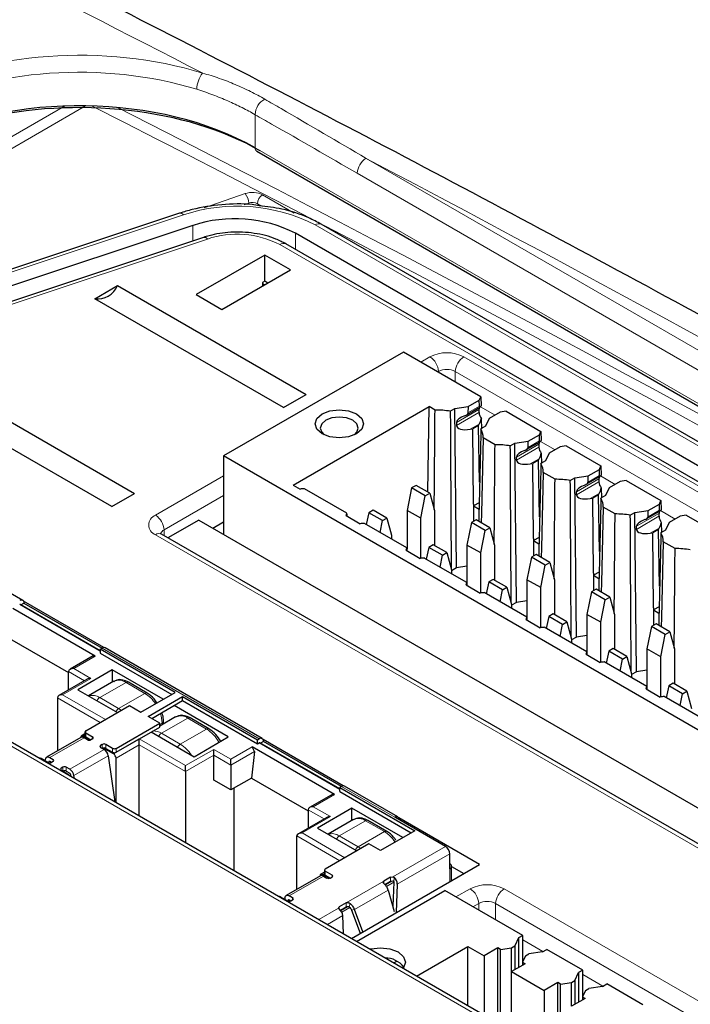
# Paper-space layout 'Blatt2' of a CAD drawing. Header units: millimetres. Extents: x 5 to 418, y 2 to 292.
# Tile 72 of 76: x 303 to 314, y 251 to 268. Entities that reach past the tile are written whole.
import ezdxf

# ---------------------------------------------------------------- set-up
doc = ezdxf.new("R2010")
doc.units = ezdxf.units.MM

psp = doc.layouts.new('Blatt2')

# ---------------------------------------------------------------- linework, layer by layer
at = {"color": 7, "linetype": 'Continuous', "lineweight": 18}
for p, q in [((298.566, 263.131), (303.794, 266.149)), ((304.139, 266.152), (298.735, 263.033)), ((306.937, 266.007), (306.937, 265.459)), ((306.937, 265.459), (335.45, 248.999)), ((308.766, 265.287), (333.909, 250.772)), ((333.765, 250.526), (308.622, 265.041)), ((306.094, 264.473), (306.77, 264.705)), ((307.058, 264.684), (307.58, 264.383)), ((306.831, 264.547), (306.758, 264.522)), ((307.041, 264.5), (306.974, 264.538)), ((305.754, 264.355), (300.044, 262.452)), ((305.911, 263.925), (305.911, 264.18)), ((334.121, 249.069), (307.927, 264.19)), ((307.601, 263.785), (307.601, 264.051)), ((306.149, 263.956), (300.172, 261.964)), ((319.745, 256.707), (307.345, 263.865)), ((319.181, 246.2), (290.854, 262.553)), ((309.67, 261.927), (309.819, 262.012)), ((310.38, 262.012), (319.657, 256.657)), ((309.96, 261.77), (309.951, 261.765)), ((309.96, 261.759), (309.96, 261.77)), ((310.236, 261.6), (310.238, 261.77)), ((328.199, 251.402), (310.238, 261.77)), ((310.629, 261.095), (310.257, 260.881)), ((310.629, 261.144), (310.259, 260.93)), ((310.638, 261.196), (310.448, 261.086)), ((310.653, 261.19), (310.896, 261.05)), ((310.634, 260.902), (310.486, 260.817)), ((311.619, 260.573), (311.249, 260.359)), ((311.628, 260.624), (311.438, 260.515)), ((311.643, 260.618), (311.885, 260.478)), ((311.247, 260.309), (311.619, 260.524)), ((311.624, 260.33), (311.476, 260.245)), ((305.293, 259.4), (306.415, 260.047)), ((312.237, 259.738), (312.609, 259.952)), ((312.609, 260.001), (312.239, 259.787)), ((312.618, 260.053), (312.428, 259.943)), ((312.633, 260.047), (312.875, 259.907)), ((312.614, 259.759), (312.466, 259.674)), ((306.415, 259.724), (305.435, 259.158)), ((313.599, 259.43), (313.229, 259.216)), ((313.608, 259.481), (313.418, 259.372)), ((313.623, 259.475), (313.865, 259.335)), ((313.227, 259.166), (313.599, 259.381)), ((305.436, 259.061), (305.435, 259.158)), ((313.604, 259.187), (313.456, 259.102)), ((323.254, 248.708), (305.293, 259.076)), ((303.052, 257.924), (304.381, 257.157)), ((307.003, 255.709), (304.41, 257.206)), ((303.943, 256.871), (304.297, 257.075)), ((303.858, 256.822), (304.123, 256.669)), ((304.226, 256.708), (303.943, 256.871)), ((303.759, 256.438), (304.226, 256.708)), ((304.806, 256.64), (304.373, 256.39)), ((304.806, 256.64), (305.117, 256.46)), ((303.674, 256.389), (304.381, 255.981)), ((304.466, 256.03), (303.759, 256.438)), ((304.684, 256.21), (304.373, 256.39)), ((304.684, 256.21), (305.117, 256.46)), ((304.728, 256.181), (304.684, 256.21)), ((305.391, 255.802), (305.824, 256.052)), ((305.824, 256.052), (306.135, 255.872)), ((305.363, 255.949), (305.4, 255.97)), ((305.4, 255.97), (305.4, 255.942)), ((305.702, 255.622), (306.135, 255.872)), ((304.113, 255.728), (303.547, 255.402)), ((304.099, 255.753), (304.129, 255.77)), ((304.141, 255.745), (304.141, 255.81)), ((304.254, 255.712), (304.254, 255.745)), ((305.023, 255.709), (304.599, 255.464)), ((305.787, 255.268), (305.023, 255.709)), ((305.702, 255.622), (305.391, 255.802)), ((303.878, 255.211), (304.444, 255.537)), ((304.387, 255.602), (304.387, 255.57)), ((304.415, 255.553), (304.415, 255.619)), ((304.472, 255.619), (304.472, 255.553)), ((304.585, 255.553), (304.585, 255.488)), ((304.642, 255.39), (305.023, 255.611)), ((304.642, 255.488), (304.642, 255.553)), ((305.023, 255.611), (305.787, 255.17)), ((306.254, 255.537), (305.787, 255.268)), ((306.537, 255.374), (306.254, 255.537)), ((306.89, 255.578), (306.537, 255.374)), ((307.003, 255.643), (308.333, 254.876)), ((303.604, 255.369), (303.604, 255.336)), ((303.948, 255.103), (304.513, 255.429)), ((305.787, 255.17), (306.254, 255.439)), ((306.254, 255.439), (306.537, 255.276)), ((306.537, 255.276), (306.927, 255.501)), ((303.545, 255.337), (303.533, 255.331)), ((303.737, 255.227), (303.737, 255.194)), ((303.765, 255.178), (303.765, 255.243)), ((303.821, 255.243), (303.821, 255.178)), ((309.242, 254.416), (308.361, 254.925)), ((307.894, 254.59), (308.248, 254.794)), ((307.809, 254.541), (308.075, 254.388)), ((308.177, 254.427), (307.894, 254.59)), ((307.71, 254.157), (308.177, 254.427)), ((308.757, 254.359), (308.324, 254.109)), ((308.757, 254.359), (309.068, 254.179)), ((307.626, 254.108), (308.333, 253.7)), ((308.418, 253.749), (307.71, 254.157)), ((308.635, 253.929), (308.324, 254.109)), ((308.635, 253.929), (309.068, 254.179)), ((308.679, 253.9), (308.635, 253.929)), ((309.21, 253.434), (310.076, 253.935)), ((309.281, 253.312), (310.147, 253.812)), ((310.147, 253.355), (310.147, 253.567)), ((308.064, 253.447), (307.498, 253.121)), ((308.05, 253.472), (308.081, 253.489)), ((308.092, 253.529), (308.092, 253.463)), ((308.205, 253.431), (308.205, 253.463)), ((309.169, 253.361), (309.171, 253.428)), ((309.224, 253.345), (309.228, 253.427)), ((308.437, 253.005), (309.057, 253.362)), ((309.057, 253.362), (309.057, 253.328)), ((309.207, 253.367), (309.084, 253.296)), ((309.224, 253.345), (309.102, 253.274)), ((307.555, 253.055), (307.555, 253.088)), ((308.575, 252.894), (309.132, 253.216)), ((310.25, 253.101), (310.484, 253.236)), ((311.045, 253.236), (327.025, 244.011)), ((307.496, 253.056), (307.484, 253.05)), ((307.986, 252.728), (308.313, 252.916)), ((308.323, 252.939), (308.324, 252.903)), ((308.478, 252.946), (308.352, 252.874)), ((308.5, 252.927), (308.367, 252.85)), ((308.437, 252.939), (308.437, 253.005)), ((308.487, 252.941), (308.503, 252.993)), ((310.625, 252.994), (310.53, 252.939)), ((310.627, 252.884), (310.625, 252.994)), ((310.899, 252.726), (310.903, 252.994)), ((326.884, 243.769), (310.903, 252.994)), ((308.128, 252.646), (308.383, 252.794)), ((308.575, 252.894), (308.528, 252.886)), ((311.351, 252.395), (311.685, 252.202)), ((312.34, 251.823), (312.675, 251.63))]:
    psp.add_line(p, q, dxfattribs=at)
at = {"color": 7, "linetype": 'Continuous', "lineweight": 25}
for p, q in [((306.962, 265.404), (335.475, 248.944)), ((305.691, 264.382), (299.98, 262.478)), ((305.911, 264.18), (299.935, 262.188)), ((334.221, 249.079), (308.027, 264.2)), ((306.086, 263.983), (300.109, 261.991)), ((333.881, 248.881), (307.601, 264.051)), ((319.845, 256.717), (307.445, 263.875)), ((307.094, 263.691), (305.962, 263.038)), ((307.518, 263.446), (307.094, 263.691)), ((307.094, 263.259), (307.094, 263.691)), ((306.387, 262.793), (307.518, 263.446)), ((304.29, 262.971), (304.665, 263.187)), ((304.665, 263.187), (307.776, 261.391)), ((307.094, 263.259), (307.06, 263.24)), ((307.06, 263.24), (307.06, 263.182)), ((307.06, 263.221), (307.094, 263.201)), ((307.144, 263.23), (307.094, 263.259)), ((305.962, 263.038), (306.387, 262.793)), ((307.402, 261.175), (304.29, 262.971)), ((319.282, 246.207), (290.948, 262.563)), ((309.385, 262.091), (306.415, 260.377)), ((310.661, 261.355), (309.385, 262.091)), ((301.836, 261.554), (304.947, 259.758)), ((307.402, 261.175), (307.776, 261.391)), ((304.573, 259.542), (301.462, 261.338)), ((310.451, 261.192), (310.635, 261.298)), ((310.635, 261.298), (310.661, 261.355)), ((310.638, 261.196), (310.635, 261.298)), ((310.661, 261.355), (310.664, 261.203)), ((307.564, 259.897), (309.806, 261.191)), ((309.785, 259.781), (309.806, 261.191)), ((309.904, 261.135), (309.806, 261.191)), ((310.156, 261.114), (310.231, 261.158)), ((310.231, 261.158), (310.451, 261.192)), ((310.26, 258.532), (310.231, 261.158)), ((310.419, 261.052), (310.646, 261.184)), ((310.451, 261.192), (310.448, 261.086)), ((310.629, 261.144), (310.629, 261.095)), ((310.98, 261.098), (310.796, 260.993)), ((311.078, 261.114), (310.98, 261.098)), ((311.078, 261.114), (311.651, 260.783)), ((310.259, 260.93), (310.257, 260.881)), ((310.623, 260.878), (310.528, 260.823)), ((310.623, 260.878), (310.634, 260.902)), ((310.64, 259.944), (310.623, 260.878)), ((310.667, 260.992), (310.67, 260.827)), ((310.796, 260.993), (310.737, 260.866)), ((310.486, 260.817), (310.528, 260.823)), ((310.541, 259.584), (310.528, 260.823)), ((310.737, 260.866), (310.662, 260.822)), ((311.441, 260.62), (311.625, 260.726)), ((311.625, 260.726), (311.651, 260.783)), ((311.628, 260.624), (311.625, 260.726)), ((311.651, 260.783), (311.654, 260.632)), ((310.894, 260.563), (310.698, 260.677)), ((311.146, 260.543), (311.221, 260.586)), ((311.221, 260.586), (311.441, 260.62)), ((311.25, 257.961), (311.221, 260.586)), ((311.409, 260.481), (311.636, 260.612)), ((311.438, 260.515), (311.441, 260.62)), ((311.619, 260.573), (311.619, 260.524)), ((311.657, 260.42), (311.66, 260.255)), ((311.786, 260.421), (311.727, 260.294)), ((311.97, 260.527), (311.786, 260.421)), ((312.068, 260.542), (311.97, 260.527)), ((312.068, 260.542), (312.641, 260.212)), ((324.234, 250.09), (306.415, 260.377)), ((306.415, 260.377), (306.415, 259.084)), ((311.247, 260.309), (311.249, 260.359)), ((311.476, 260.245), (311.518, 260.252)), ((311.613, 260.306), (311.518, 260.252)), ((311.531, 259.013), (311.518, 260.252)), ((311.613, 260.306), (311.624, 260.33)), ((311.63, 259.373), (311.613, 260.306)), ((311.727, 260.294), (311.652, 260.25)), ((311.884, 259.992), (311.688, 260.105)), ((312.431, 260.049), (312.615, 260.155)), ((312.615, 260.155), (312.641, 260.212)), ((312.618, 260.053), (312.615, 260.155)), ((312.641, 260.212), (312.644, 260.06)), ((312.136, 259.971), (312.211, 260.015)), ((312.211, 260.015), (312.431, 260.049)), ((312.24, 257.389), (312.211, 260.015)), ((312.399, 259.91), (312.626, 260.041)), ((312.428, 259.943), (312.431, 260.049)), ((312.609, 260.001), (312.609, 259.952)), ((312.96, 259.955), (312.776, 259.85)), ((313.058, 259.971), (312.96, 259.955)), ((313.058, 259.971), (313.631, 259.64)), ((304.573, 259.542), (304.947, 259.758)), ((307.564, 259.897), (307.681, 259.829)), ((308.448, 259.432), (307.748, 259.836)), ((309.517, 259.849), (309.442, 259.479)), ((309.592, 259.892), (309.517, 259.849)), ((309.744, 259.718), (309.517, 259.849)), ((309.818, 259.762), (309.592, 259.892)), ((309.744, 259.718), (309.818, 259.762)), ((309.818, 259.762), (309.894, 259.479)), ((312.237, 259.738), (312.239, 259.787)), ((312.602, 259.735), (312.614, 259.759)), ((312.647, 259.849), (312.65, 259.684)), ((312.776, 259.85), (312.717, 259.723)), ((309.668, 259.348), (309.744, 259.718)), ((310.541, 259.584), (310.54, 259.296)), ((310.632, 259.604), (310.541, 259.552)), ((310.541, 259.584), (310.541, 259.552)), ((312.466, 259.674), (312.508, 259.68)), ((312.602, 259.735), (312.508, 259.68)), ((312.521, 258.441), (312.508, 259.68)), ((312.62, 258.801), (312.602, 259.735)), ((312.717, 259.723), (312.642, 259.679)), ((313.421, 259.477), (313.605, 259.583)), ((313.605, 259.583), (313.631, 259.64)), ((313.608, 259.481), (313.605, 259.583)), ((313.631, 259.64), (313.634, 259.489)), ((308.81, 259.441), (308.77, 259.246)), ((308.885, 259.484), (308.81, 259.441)), ((309.036, 259.31), (308.81, 259.441)), ((309.111, 259.353), (308.885, 259.484)), ((309.668, 259.348), (309.442, 259.479)), ((309.442, 259.479), (309.442, 258.847)), ((309.894, 259.479), (309.894, 258.901)), ((310.541, 259.552), (310.63, 259.501)), ((312.874, 259.42), (312.678, 259.534)), ((313.126, 259.4), (313.201, 259.443)), ((313.201, 259.443), (313.421, 259.477)), ((313.23, 256.818), (313.201, 259.443)), ((313.389, 259.338), (313.616, 259.469)), ((313.418, 259.372), (313.421, 259.477)), ((313.599, 259.43), (313.599, 259.381)), ((306.008, 259.32), (305.498, 259.025)), ((306.008, 259.32), (324.044, 248.908)), ((306.238, 259.187), (306.415, 259.289)), ((308.436, 259.394), (308.671, 259.258)), ((308.456, 259.382), (308.456, 259.386)), ((309.438, 258.86), (308.738, 259.265)), ((308.997, 259.115), (309.036, 259.31)), ((309.036, 259.31), (309.111, 259.353)), ((309.111, 259.353), (309.187, 259.07)), ((309.668, 258.687), (309.668, 259.348)), ((310.507, 259.278), (310.431, 258.907)), ((310.582, 259.321), (310.507, 259.278)), ((310.734, 259.147), (310.507, 259.278)), ((310.808, 259.19), (310.582, 259.321)), ((313.637, 259.277), (313.64, 259.112)), ((313.766, 259.278), (313.707, 259.151)), ((313.95, 259.384), (313.766, 259.278)), ((314.048, 259.399), (313.95, 259.384)), ((314.048, 259.399), (314.621, 259.069)), ((310.658, 258.777), (310.734, 259.147)), ((310.734, 259.147), (310.808, 259.19)), ((310.808, 259.19), (310.884, 258.907)), ((313.227, 259.166), (313.229, 259.216)), ((313.456, 259.102), (313.498, 259.109)), ((313.592, 259.163), (313.498, 259.109)), ((313.511, 257.87), (313.498, 259.109)), ((313.592, 259.163), (313.604, 259.187)), ((313.61, 258.23), (313.592, 259.163)), ((313.707, 259.151), (313.632, 259.107)), ((323.354, 248.718), (305.393, 259.086)), ((309.187, 259.07), (309.187, 259.005)), ((311.531, 259.013), (311.53, 258.725)), ((311.622, 259.032), (311.531, 258.98)), ((311.531, 259.013), (311.531, 258.98)), ((311.531, 258.98), (311.619, 258.929)), ((313.864, 258.849), (313.667, 258.962)), ((309.426, 258.822), (309.661, 258.686)), ((309.446, 258.811), (309.446, 258.815)), ((309.8, 258.869), (309.76, 258.674)), ((309.875, 258.912), (309.8, 258.869)), ((310.026, 258.739), (309.8, 258.869)), ((310.101, 258.782), (309.875, 258.912)), ((310.026, 258.739), (310.101, 258.782)), ((310.101, 258.782), (310.177, 258.499)), ((310.658, 258.777), (310.431, 258.907)), ((310.431, 258.907), (310.431, 258.276)), ((310.658, 258.116), (310.658, 258.777)), ((310.884, 258.907), (310.884, 258.33)), ((310.428, 258.289), (309.727, 258.693)), ((309.987, 258.544), (310.026, 258.739)), ((311.497, 258.706), (311.421, 258.336)), ((311.572, 258.749), (311.497, 258.706)), ((311.723, 258.575), (311.497, 258.706)), ((311.798, 258.619), (311.572, 258.749)), ((311.723, 258.575), (311.798, 258.619)), ((311.798, 258.619), (311.874, 258.336)), ((303.102, 257.995), (302.221, 258.503)), ((310.26, 258.532), (310.177, 258.484)), ((310.177, 258.499), (310.177, 258.434)), ((310.431, 258.559), (310.26, 258.532)), ((311.648, 258.205), (311.723, 258.575)), ((312.521, 258.441), (312.52, 258.153)), ((312.612, 258.461), (312.521, 258.409)), ((312.521, 258.441), (312.521, 258.409)), ((310.79, 258.298), (310.75, 258.103)), ((310.865, 258.341), (310.79, 258.298)), ((311.016, 258.167), (310.79, 258.298)), ((311.091, 258.21), (310.865, 258.341)), ((311.648, 258.205), (311.421, 258.336)), ((311.421, 258.336), (311.421, 257.704)), ((311.874, 258.336), (311.874, 257.758)), ((312.521, 258.409), (312.609, 258.358)), ((310.416, 258.251), (310.651, 258.115)), ((310.436, 258.239), (310.436, 258.243)), ((311.418, 257.717), (310.717, 258.122)), ((310.976, 257.972), (311.016, 258.167)), ((311.016, 258.167), (311.091, 258.21)), ((311.091, 258.21), (311.167, 257.928)), ((311.648, 257.544), (311.648, 258.205)), ((312.487, 258.135), (312.411, 257.764)), ((312.562, 258.178), (312.487, 258.135)), ((312.713, 258.004), (312.487, 258.135)), ((312.788, 258.047), (312.562, 258.178)), ((304.439, 257.215), (303.117, 257.979)), ((311.25, 257.961), (311.167, 257.913)), ((311.421, 257.987), (311.25, 257.961)), ((312.638, 257.634), (312.713, 258.004)), ((312.713, 258.004), (312.788, 258.047)), ((312.788, 258.047), (312.864, 257.764)), ((304.297, 257.075), (302.939, 257.859)), ((304.381, 257.164), (303.062, 257.925)), ((303.072, 257.92), (303.123, 257.949)), ((303.123, 257.949), (304.41, 257.206)), ((311.167, 257.928), (311.167, 257.862)), ((313.511, 257.87), (313.509, 257.582)), ((313.602, 257.889), (313.511, 257.837)), ((313.511, 257.87), (313.511, 257.837)), ((313.511, 257.837), (313.599, 257.786)), ((311.406, 257.679), (311.641, 257.543)), ((311.426, 257.668), (311.426, 257.672)), ((311.78, 257.726), (311.74, 257.531)), ((311.855, 257.77), (311.78, 257.726)), ((312.006, 257.596), (311.78, 257.726)), ((312.081, 257.639), (311.855, 257.77)), ((312.006, 257.596), (312.081, 257.639)), ((312.081, 257.639), (312.157, 257.356)), ((312.638, 257.634), (312.411, 257.764)), ((312.411, 257.764), (312.411, 257.133)), ((312.638, 256.973), (312.638, 257.634)), ((312.864, 257.764), (312.864, 257.187)), ((312.408, 257.146), (311.707, 257.55)), ((311.966, 257.401), (312.006, 257.596)), ((313.477, 257.563), (313.401, 257.193)), ((313.552, 257.606), (313.477, 257.563)), ((313.703, 257.432), (313.477, 257.563)), ((313.778, 257.476), (313.552, 257.606)), ((313.703, 257.432), (313.778, 257.476)), ((313.778, 257.476), (313.854, 257.193)), ((302.925, 257.345), (303.858, 256.806)), ((312.24, 257.389), (312.157, 257.341)), ((312.157, 257.356), (312.157, 257.291)), ((312.411, 257.416), (312.24, 257.389)), ((313.628, 257.062), (313.703, 257.432)), ((304.381, 257.19), (304.41, 257.206)), ((305.617, 256.476), (304.381, 257.19)), ((304.381, 257.19), (304.381, 257.124)), ((307.053, 255.714), (304.46, 257.211)), ((312.77, 257.155), (312.73, 256.96)), ((312.845, 257.198), (312.77, 257.155)), ((312.996, 257.024), (312.77, 257.155)), ((313.071, 257.067), (312.845, 257.198)), ((313.628, 257.062), (313.401, 257.193)), ((313.401, 257.193), (313.401, 256.562)), ((313.854, 257.193), (313.854, 256.615)), ((304.265, 257.077), (303.883, 256.857)), ((304.265, 257.077), (304.297, 257.075)), ((304.381, 257.124), (305.561, 256.443)), ((312.396, 257.108), (312.631, 256.972)), ((312.416, 257.096), (312.416, 257.101)), ((313.398, 256.574), (312.697, 256.979)), ((312.956, 256.829), (312.996, 257.024)), ((312.996, 257.024), (313.071, 257.067)), ((313.071, 257.067), (313.147, 256.785)), ((313.628, 256.401), (313.628, 257.062)), ((303.858, 256.516), (303.858, 256.822)), ((304.579, 256.847), (304.014, 256.52)), ((305.419, 256.362), (304.579, 256.847)), ((304.579, 256.847), (304.579, 256.644)), ((313.23, 256.818), (313.147, 256.77)), ((313.401, 256.844), (313.23, 256.818)), ((304.166, 256.694), (303.699, 256.424)), ((304.606, 256.659), (304.189, 256.419)), ((313.147, 256.785), (313.147, 256.719)), ((304.014, 256.52), (304.664, 256.145)), ((305.157, 256.464), (304.846, 256.644)), ((313.386, 256.536), (313.621, 256.4)), ((313.406, 256.525), (313.406, 256.529)), ((313.76, 256.583), (313.72, 256.388)), ((313.835, 256.627), (313.76, 256.583)), ((313.986, 256.453), (313.76, 256.583)), ((314.061, 256.496), (313.835, 256.627)), ((313.986, 256.453), (314.061, 256.496)), ((314.061, 256.496), (314.137, 256.213)), ((303.674, 256.389), (303.674, 255.509)), ((305.052, 256.149), (305.617, 256.476)), ((305.173, 256.079), (305.739, 256.406)), ((305.23, 256.047), (305.739, 256.34)), ((305.739, 256.406), (306.975, 255.692)), ((305.739, 256.34), (305.739, 256.406)), ((305.739, 256.34), (306.975, 255.627)), ((314.388, 256.003), (313.687, 256.407)), ((313.946, 256.258), (313.986, 256.453)), ((304.141, 255.842), (304.862, 256.259)), ((304.862, 256.259), (305.052, 256.149)), ((306.494, 255.741), (305.598, 256.259)), ((305.363, 255.97), (305.173, 256.079)), ((305.624, 256.072), (305.363, 255.921)), ((305.423, 255.956), (305.423, 256.003)), ((306.175, 255.876), (305.864, 256.056)), ((304.642, 255.553), (305.363, 255.97)), ((304.642, 255.488), (305.363, 255.905)), ((305.363, 255.905), (305.363, 255.97)), ((304.063, 255.733), (303.497, 255.407)), ((304.129, 255.791), (304.069, 255.756)), ((304.099, 255.753), (304.208, 255.69)), ((304.169, 255.696), (304.113, 255.728)), ((304.129, 255.826), (304.129, 255.761)), ((304.141, 255.81), (304.254, 255.745)), ((304.141, 255.745), (304.226, 255.696)), ((304.254, 255.712), (304.226, 255.696)), ((305.023, 255.611), (305.023, 255.709)), ((305.221, 255.823), (305.929, 255.415)), ((305.929, 255.415), (306.494, 255.741)), ((306.975, 255.692), (307.003, 255.709)), ((306.975, 255.627), (306.975, 255.692)), ((308.39, 254.934), (307.068, 255.698)), ((304.415, 255.619), (304.387, 255.602)), ((304.387, 255.57), (304.444, 255.537)), ((304.599, 255.464), (304.433, 255.559)), ((304.585, 255.553), (304.472, 255.619)), ((304.472, 255.553), (304.585, 255.488)), ((305.023, 254.438), (305.023, 255.611)), ((306.254, 255.439), (306.254, 255.537)), ((308.248, 254.794), (306.89, 255.578)), ((306.927, 255.501), (306.89, 255.578)), ((306.975, 255.627), (307.003, 255.643)), ((308.333, 254.883), (307.013, 255.644)), ((307.074, 255.668), (307.023, 255.639)), ((308.361, 254.925), (307.074, 255.668)), ((303.519, 255.32), (303.406, 255.385)), ((303.473, 255.347), (303.477, 255.374)), ((303.547, 255.402), (303.604, 255.369)), ((304.513, 255.429), (304.62, 254.671)), ((304.642, 254.658), (304.642, 255.39)), ((306.254, 255.031), (306.254, 255.439)), ((306.537, 255.276), (306.537, 255.374)), ((306.927, 255.501), (306.876, 255.064)), ((303.531, 255.315), (303.533, 255.331)), ((303.575, 255.32), (303.547, 255.336)), ((303.604, 255.336), (303.575, 255.32)), ((303.765, 255.243), (303.737, 255.227)), ((303.737, 255.194), (303.85, 255.129)), ((303.878, 255.211), (303.821, 255.243)), ((305.787, 255.17), (305.787, 255.268)), ((306.537, 255.276), (306.537, 254.868)), ((303.821, 255.178), (303.878, 255.145)), ((303.861, 255.109), (303.861, 255.113)), ((303.892, 255.124), (303.897, 255.088)), ((303.954, 255.055), (303.948, 255.103)), ((305.787, 255.17), (305.787, 253.997)), ((306.537, 254.868), (306.254, 255.031)), ((306.876, 255.064), (306.537, 254.868)), ((306.876, 255.064), (307.809, 254.525)), ((306.593, 253.532), (306.593, 254.9)), ((308.361, 254.925), (308.333, 254.909)), ((308.333, 254.909), (309.569, 254.195)), ((308.333, 254.843), (308.333, 254.909)), ((309.292, 254.421), (308.411, 254.93)), ((308.216, 254.796), (307.834, 254.576)), ((308.216, 254.796), (308.248, 254.794)), ((308.333, 254.843), (309.512, 254.162)), ((307.809, 254.541), (307.809, 254.235)), ((308.531, 254.566), (307.965, 254.239)), ((309.371, 254.081), (308.531, 254.566)), ((308.531, 254.363), (308.531, 254.566)), ((308.117, 254.412), (307.651, 254.143)), ((308.557, 254.378), (308.14, 254.138)), ((310.076, 253.935), (309.242, 254.416)), ((310.637, 253.637), (309.307, 254.405)), ((307.965, 254.239), (308.616, 253.864)), ((309.108, 254.183), (308.797, 254.363)), ((307.626, 253.228), (307.626, 254.108)), ((309.569, 254.195), (309.003, 253.868)), ((308.814, 253.978), (308.092, 253.561)), ((309.003, 253.868), (308.814, 253.978)), ((310.147, 253.567), (310.147, 253.812)), ((308.524, 252.418), (310.637, 253.637)), ((310.176, 253.372), (310.176, 253.608)), ((310.176, 253.604), (310.378, 253.488)), ((308.014, 253.452), (307.448, 253.126)), ((308.081, 253.51), (308.02, 253.475)), ((308.159, 253.409), (308.05, 253.472)), ((308.064, 253.447), (308.121, 253.414)), ((308.081, 253.545), (308.081, 253.48)), ((308.205, 253.463), (308.092, 253.529)), ((308.092, 253.463), (308.177, 253.414)), ((308.177, 253.414), (308.205, 253.431)), ((309.171, 253.428), (309.057, 253.362)), ((309.171, 253.428), (309.21, 253.434)), ((309.075, 253.307), (309.169, 253.361)), ((309.169, 253.361), (309.207, 253.367)), ((309.224, 253.345), (309.208, 252.948)), ((309.281, 253.312), (309.261, 252.843)), ((307.357, 253.104), (307.47, 253.039)), ((307.429, 253.093), (307.424, 253.066)), ((307.555, 253.088), (307.498, 253.121)), ((308.608, 252.369), (310.064, 253.209)), ((309.132, 253.216), (309.232, 252.862)), ((311.351, 252.466), (310.064, 253.209)), ((307.482, 253.034), (307.484, 253.05)), ((307.498, 253.055), (307.527, 253.039)), ((307.527, 253.039), (307.555, 253.055)), ((308.313, 252.916), (308.323, 252.939)), ((308.437, 253.005), (308.323, 252.939)), ((308.343, 252.885), (308.437, 252.939)), ((308.396, 252.491), (308.383, 252.794)), ((308.528, 252.886), (308.671, 252.502)), ((308.712, 252.526), (308.575, 252.894)), ((311.351, 252.466), (311.28, 252.425)), ((311.351, 252.031), (311.351, 252.466)), ((309.598, 251.797), (310.446, 252.286)), ((310.446, 252.286), (310.714, 252.131)), ((310.446, 251.308), (310.446, 252.286)), ((311.168, 252.262), (311.223, 252.294)), ((311.28, 252.425), (311.223, 252.294)), ((311.223, 252.294), (311.223, 251.903)), ((311.28, 252.425), (311.28, 251.935)), ((310.941, 252.262), (310.714, 252.131)), ((310.714, 252.131), (310.714, 251.153)), ((310.985, 252.236), (310.941, 252.262)), ((310.941, 251.022), (310.941, 252.262)), ((310.985, 252.236), (311.168, 252.262)), ((310.985, 250.997), (310.985, 252.236)), ((311.168, 251.87), (311.168, 252.262)), ((311.394, 252.132), (311.348, 252.026)), ((311.394, 252.132), (311.45, 252.164)), ((311.676, 252.196), (311.45, 252.164)), ((311.676, 252.196), (311.747, 252.237)), ((312.34, 251.894), (311.747, 252.237)), ((309.224, 252.013), (309.273, 252.042)), ((311.393, 252.001), (311.167, 251.87)), ((311.348, 252.026), (311.393, 252.001)), ((311.348, 252.026), (311.348, 251.975)), ((311.167, 251.87), (311.704, 251.56)), ((311.167, 250.892), (311.167, 251.87)), ((312.213, 251.723), (312.27, 251.854)), ((312.34, 251.894), (312.27, 251.854)), ((312.27, 251.854), (312.27, 251.364)), ((312.34, 251.46), (312.34, 251.894)), ((311.931, 251.69), (311.704, 251.56)), ((311.975, 251.664), (311.931, 251.69)), ((311.931, 250.451), (311.931, 251.69)), ((311.975, 251.664), (312.158, 251.691)), ((311.975, 250.425), (311.975, 251.664)), ((312.158, 251.691), (312.213, 251.723)), ((312.158, 251.299), (312.158, 251.691)), ((312.213, 251.723), (312.213, 251.331)), ((312.666, 251.625), (312.44, 251.592)), ((312.666, 251.625), (312.737, 251.666)), ((313.33, 251.323), (312.737, 251.666)), ((311.704, 251.56), (311.704, 250.581)), ((312.384, 251.56), (312.338, 251.455)), ((312.338, 251.455), (312.383, 251.429)), ((312.338, 251.455), (312.338, 251.403)), ((312.384, 251.56), (312.44, 251.592)), ((312.383, 251.429), (312.157, 251.298))]:
    psp.add_line(p, q, dxfattribs=at)
at = {"color": 7, "linetype": 'Continuous', "lineweight": 25, "flags": 128}
for points in [[(308.041, 260.744), (307.955, 260.819), (307.924, 260.908), (307.955, 260.996), (308.041, 261.071), (308.171, 261.121), (308.324, 261.138), (308.477, 261.121), (308.607, 261.071), (308.694, 260.996), (308.724, 260.908), (308.694, 260.819), (308.607, 260.744), (308.477, 260.694), (308.324, 260.677), (308.171, 260.694), (308.041, 260.744)], [(308.546, 260.965), (308.444, 261.004), (308.324, 261.018), (308.204, 261.004), (308.103, 260.965), (308.035, 260.906), (308.011, 260.837), (308.035, 260.768), (308.076, 260.727)], [(308.573, 260.727), (308.614, 260.768), (308.638, 260.837), (308.614, 260.906), (308.546, 260.965)], [(310.698, 260.677), (310.671, 259.426), (310.667, 259.271)], [(311.688, 260.105), (311.661, 258.855), (311.657, 258.7)], [(312.678, 259.534), (312.651, 258.283), (312.647, 258.128)], [(313.667, 258.962), (313.641, 257.712), (313.637, 257.557)], [(303.477, 255.374), (303.481, 255.386), (303.486, 255.396), (303.493, 255.404), (303.502, 255.409), (303.512, 255.411), (303.523, 255.411), (303.535, 255.407), (303.547, 255.402)], [(303.547, 255.336), (303.545, 255.337), (303.542, 255.338), (303.54, 255.338), (303.538, 255.338), (303.536, 255.337), (303.535, 255.335), (303.534, 255.333), (303.533, 255.331)], [(307.429, 253.093), (307.432, 253.105), (307.437, 253.115), (307.444, 253.123), (307.453, 253.128), (307.463, 253.13), (307.474, 253.13), (307.486, 253.126), (307.498, 253.121)], [(307.484, 253.05), (307.485, 253.052), (307.486, 253.054), (307.488, 253.056), (307.489, 253.057), (307.491, 253.057), (307.494, 253.057), (307.496, 253.056), (307.498, 253.055)], [(308.829, 252.241), (308.845, 252.245), (309.003, 252.264), (309.161, 252.245), (309.295, 252.194), (309.385, 252.116), (309.416, 252.025), (309.385, 251.934), (309.378, 251.924)]]:
    psp.add_lwpolyline(points, dxfattribs=at)
at = {"color": 7, "linetype": 'Continuous', "lineweight": 18}
for centre, radius, start, end in [((306.416, 266.418), 0.442, 141.5541, 178.9622), ((307.234, 265.999), 0.298, 117.5598, 178.2962), ((306.996, 265.453), 0.0593, 173.763, 234.9248), ((308.928, 265.027), 0.307, 121.9772, 177.4454), ((306.572, 264.538), 0.259, 2.0357, 40.0269), ((307.159, 264.53), 0.185, 123.2297, 177.3477), ((306.643, 261.677), 2.821, 62.9385, 108.3691), ((305.702, 264.318), 0.0644, 35.1828, 99.4527), ((307.986, 264.108), 0.101, 65.6929, 125.6176), ((306.096, 263.919), 0.0646, 35.2975, 99.3381), ((306.638, 262.482), 1.553, 62.9385, 108.3691), ((307.403, 263.786), 0.0988, 65.0771, 126.2333), ((310.099, 261.471), 0.609, 62.6097, 117.3903), ((309.653, 261.753), 0.308, 3.2297, 57.3477), ((310.546, 261.753), 0.308, 122.6523, 176.7703), ((310.099, 261.502), 0.302, 62.6097, 117.3903), ((305.355, 259.238), 0.173, 110.7834, 249.2166), ((305.127, 259.14), 0.308, 3.2297, 57.3477), ((305.351, 259), 0.0961, 64.1284, 127.1821), ((305.48, 259.062), 0.106, 115.4642, 162.6157), ((304.689, 256.476), 0.201, 54.3824, 114.3071), ((304.829, 256.607), 0.0402, 65.6929, 125.6176), ((304.253, 256.218), 0.209, 55.0126, 107.3716), ((304.438, 256.288), 0.121, 122.4948, 155.2086), ((305.14, 256.429), 0.0384, 64.0327, 127.2545), ((304.82, 255.982), 0.563, 33.0202, 58.2122), ((304.748, 256.109), 0.119, 122.2646, 155.4388), ((304.885, 255.96), 0.515, 1.0981, 19.0582), ((305.383, 256.007), 0.0402, 294.3757, 354.2935), ((305.707, 255.888), 0.201, 54.3824, 114.3071), ((305.847, 256.019), 0.0402, 65.6929, 125.6176), ((305.261, 255.598), 0.242, 57.3541, 92.2963), ((306.158, 255.839), 0.0402, 65.7014, 125.6168), ((305.816, 255.37), 0.595, 28.3479, 57.624), ((305.455, 255.701), 0.119, 122.2646, 155.4388), ((305.766, 255.522), 0.119, 122.2646, 155.4388), ((305.403, 255.141), 0.567, 31.859, 58.1625), ((308.64, 254.195), 0.201, 54.3824, 114.3071), ((308.78, 254.326), 0.0402, 65.6929, 125.6176), ((308.204, 253.937), 0.209, 55.0126, 107.3716), ((308.389, 254.007), 0.121, 122.4948, 155.2086), ((309.091, 254.148), 0.0384, 64.0327, 127.2545), ((308.772, 253.701), 0.563, 33.0202, 58.2122), ((308.699, 253.828), 0.119, 122.2646, 155.4388), ((310.764, 252.695), 0.609, 62.6097, 117.3903), ((310.318, 252.977), 0.308, 3.2297, 57.3477), ((311.211, 252.977), 0.308, 122.6523, 176.7703), ((310.764, 252.726), 0.302, 62.6097, 117.3903)]:
    psp.add_arc(centre, radius, start, end, dxfattribs=at)
at = {"color": 7, "linetype": 'Continuous', "lineweight": 25}
for centre, radius, start, end in [((306.603, 262.097), 2.194, 62.9385, 108.3691), ((304.336, 263.324), 0.356, 262.6225, 337.3722), ((309.923, 259.825), 1.31, 79.7801, 90.8315), ((310.71, 261.146), 0.0809, 157.2873, 181.4651), ((310.812, 261.103), 0.182, 182.5078, 217.7954), ((310.42, 260.685), 0.278, 358.227, 29.4562), ((310.913, 259.253), 1.31, 79.7801, 90.8315), ((311.7, 260.575), 0.0809, 157.2873, 181.4651), ((311.801, 260.532), 0.182, 182.5078, 217.7954), ((311.41, 260.114), 0.278, 358.227, 29.4562), ((311.903, 258.682), 1.31, 79.7801, 90.8315), ((312.69, 260.003), 0.0809, 157.2873, 181.4651), ((312.791, 259.96), 0.182, 182.5078, 217.7954), ((307.827, 258.795), 1.045, 94.3461, 97.9939), ((312.4, 259.542), 0.278, 358.227, 29.4562), ((308.224, 259.483), 0.23, 337.0218, 347.0334), ((312.893, 258.11), 1.31, 79.7801, 90.8315), ((313.68, 259.432), 0.0809, 157.2873, 181.4651), ((308.817, 258.223), 1.045, 94.3461, 97.9939), ((313.781, 259.389), 0.182, 182.5078, 217.7954), ((313.39, 258.971), 0.278, 358.227, 29.4562), ((309.214, 258.912), 0.23, 337.0218, 347.0334), ((313.883, 257.539), 1.31, 79.7801, 90.8315), ((309.807, 257.652), 1.045, 94.3461, 97.9939), ((310.204, 258.34), 0.23, 337.0218, 347.0334), ((310.797, 257.08), 1.045, 94.3461, 97.9939), ((303.08, 257.956), 0.0437, 350.786, 129.2033), ((303.058, 257.916), 0.0101, 65.686, 125.6182), ((311.194, 257.769), 0.23, 337.0218, 347.0334), ((311.787, 256.509), 1.045, 94.3461, 97.9939), ((304.439, 257.165), 0.0503, 65.6929, 125.6176), ((312.184, 257.197), 0.23, 337.0218, 347.0334), ((312.776, 255.937), 1.045, 94.3461, 97.9939), ((313.174, 256.626), 0.23, 337.0218, 347.0334), ((313.766, 255.366), 1.045, 94.3461, 97.9939), ((304.147, 255.826), 0.0175, 110.7834, 249.2166), ((304.082, 255.733), 0.0261, 50.5304, 187.071), ((304.084, 255.689), 0.049, 53.4704, 115.2191), ((304.149, 255.763), 0.0201, 185.6948, 245.6253), ((304.198, 255.75), 0.0615, 242.6097, 297.3903), ((304.248, 255.728), 0.0175, 290.7834, 69.2166), ((307.031, 255.675), 0.0437, 350.786, 129.2033), ((304.393, 255.586), 0.0175, 110.7834, 249.2166), ((304.444, 255.564), 0.0615, 62.6097, 117.3903), ((304.444, 255.499), 0.0615, 62.6097, 117.3903), ((304.359, 255.406), 0.156, 8.6904, 57.0932), ((304.613, 255.608), 0.0615, 242.6097, 297.3903), ((307.009, 255.635), 0.0101, 65.686, 125.6182), ((303.378, 255.332), 0.0598, 62.2904, 96.2346), ((303.597, 255.353), 0.0175, 290.7834, 69.2166), ((304.613, 255.543), 0.0615, 242.6097, 297.3903), ((304.55, 255.386), 0.0922, 2.6055, 57.3945), ((303.547, 255.375), 0.0615, 242.6097, 297.3903), ((303.743, 255.211), 0.0175, 110.7834, 249.2166), ((303.793, 255.189), 0.0615, 62.6097, 117.3903), ((303.793, 255.079), 0.156, 8.6904, 57.0932), ((303.793, 255.123), 0.0615, 62.6097, 117.3903), ((303.843, 255.112), 0.0182, 350.8554, 68.4254), ((303.861, 255.119), 0.0313, 8.6904, 57.0932), ((308.39, 254.884), 0.0503, 65.6929, 125.6176), ((309.27, 254.382), 0.0437, 350.786, 129.2033), ((309.994, 253.805), 0.154, 2.6055, 57.3945), ((310.132, 253.608), 0.0437, 290.7834, 69.2166), ((308.033, 253.452), 0.0261, 50.5304, 187.071), ((308.035, 253.408), 0.049, 53.4704, 115.2191), ((308.099, 253.545), 0.0175, 110.7834, 249.2166), ((308.101, 253.482), 0.0201, 185.6948, 245.6253), ((308.149, 253.469), 0.0615, 242.6097, 297.3903), ((308.199, 253.447), 0.0175, 290.7834, 69.2166), ((307.329, 253.051), 0.0598, 62.2904, 96.2346), ((307.549, 253.072), 0.0175, 290.7834, 69.2166), ((307.498, 253.094), 0.0615, 242.6097, 297.3903), ((309.074, 251.69), 0.407, 38.6094, 89.0967)]:
    psp.add_arc(centre, radius, start, end, dxfattribs=at)
at = {"color": 7, "linetype": 'Continuous', "lineweight": 18}
for centre, major_axis, ratio, start_param, end_param in [((53.781, 108.965), (378.787, -5.628), 0.567125, 0.850358, 0.877225), ((304.111, 264.605), (4.2, -0.062), 0.567125, 1.093935, 2.347167), ((304.108, 264.44), (4, -0.062), 0.566612, 1.09434, 2.347573), ((53.767, 96.654), (378.865, 5.829), 0.587275, 0.71895, 0.839474), ((53.766, 96.751), (378.985, 5.829), 0.587272, 0.719533, 0.83827), ((53.781, 108.965), (378.787, -5.628), 0.567125, 0.746872, 0.840776), ((306.888, 264.583), (0.24, 0.004), 0.587275, 0.776363, 2.076212), ((306.89, 264.486), (0.12, 0.004), 0.597067, 0.766692, 2.066542)]:
    psp.add_ellipse(centre, major_axis=major_axis, ratio=ratio, start_param=start_param, end_param=end_param, dxfattribs=at)
at = {"color": 7, "linetype": 'Continuous', "lineweight": 25}
for centre, major_axis, ratio, start_param, end_param in [((304.108, 263.885), (4, -0.061), 0.566817, 0.794068, 2.347411), ((304.107, 263.786), (4.12, -0.061), 0.567125, 0.793824, 2.004213), ((310.629, 261.046), (0.051, 0.164), 0.214878, 0.377162, 0.563548), ((310.491, 260.966), (0.231, 0.045), 0.415057, 1.927727, 3.048159), ((310.352, 261.071), (0.0963, 0.0188), 0.415057, 5.06932, 6.189751), ((310.664, 261.252), (0.0213, 0.0685), 0.214878, 2.584709, 3.70514), ((310.489, 260.916), (0.231, 0.045), 0.415057, 3.048159, 4.618955), ((310.631, 260.998), (0.051, 0.164), 0.214878, 4.155505, 4.739654), ((311.654, 260.68), (0.0213, 0.0685), 0.214878, 2.584709, 3.70514), ((311.619, 260.475), (0.051, 0.164), 0.214878, 0.377162, 0.563548), ((311.481, 260.395), (0.231, 0.045), 0.415057, 1.927727, 3.048159), ((311.342, 260.5), (0.0963, 0.0188), 0.415057, 5.06932, 6.189751), ((311.621, 260.427), (0.051, 0.164), 0.214878, 4.155505, 4.739654), ((311.479, 260.345), (0.231, 0.045), 0.415057, 3.048159, 4.618955), ((312.331, 259.928), (0.0963, 0.0188), 0.415057, 5.06932, 6.189751), ((312.644, 260.109), (0.0213, 0.0685), 0.214878, 2.584709, 3.70514), ((312.609, 259.903), (0.051, 0.164), 0.214878, 0.377162, 0.563548), ((312.469, 259.773), (0.231, 0.045), 0.415057, 3.048159, 4.618955), ((312.471, 259.823), (0.231, 0.045), 0.415057, 1.927727, 3.048159), ((312.611, 259.855), (0.051, 0.164), 0.214878, 4.155505, 4.739654), ((307.842, 259.998), (-0.599, 0.655), 0.201907, 3.368146, 3.514595), ((313.634, 259.537), (0.0213, 0.0685), 0.214878, 2.584709, 3.70514), ((313.599, 259.332), (0.051, 0.164), 0.214878, 0.377162, 0.563548), ((313.461, 259.252), (0.231, 0.045), 0.415057, 1.927727, 3.048159), ((313.321, 259.357), (0.0963, 0.0188), 0.415057, 5.06932, 6.189751), ((313.601, 259.284), (0.051, 0.164), 0.214878, 4.155505, 4.739654), ((313.459, 259.202), (0.231, 0.045), 0.415057, 3.048159, 4.618955), ((308.832, 259.426), (-0.599, 0.655), 0.201907, 3.368146, 3.514595), ((309.822, 258.855), (-0.599, 0.655), 0.201907, 3.368146, 3.514595), ((310.812, 258.283), (-0.599, 0.655), 0.201907, 3.368146, 3.514595), ((311.802, 257.712), (-0.599, 0.655), 0.201907, 3.368146, 3.514595), ((303.943, 256.822), (0.0849, 0), 0.577382, 1.570796, 3.141593), ((304.226, 256.659), (0.0849, 0), 0.577382, 1.570796, 2.356194), ((312.792, 257.14), (-0.599, 0.655), 0.201907, 3.368146, 3.514595), ((303.759, 256.389), (0.0849, 0), 0.577382, 1.570796, 3.141593), ((307.894, 254.541), (0.0849, 0), 0.577382, 1.570796, 3.141593), ((308.177, 254.378), (0.0849, 0), 0.577382, 1.570796, 2.356194), ((307.71, 254.108), (0.0849, 0), 0.577382, 1.570796, 3.141593), ((309.21, 253.353), (-0.046, 0.0889), 0.605449, 3.95468, 5.324118), ((308.312, 252.834), (-0.0536, 0.0845), 0.547864, 3.904465, 5.273903)]:
    psp.add_ellipse(centre, major_axis=major_axis, ratio=ratio, start_param=start_param, end_param=end_param, dxfattribs=at)
for points, knots in [([(343.675, 244.798), (342.886, 245.332), (340.597, 246.881), (336.736, 249.409), (332.063, 252.367), (327.295, 255.276), (322.437, 258.135), (317.489, 260.945), (312.455, 263.703), (307.333, 266.409), (302.808, 268.72), (299.975, 270.117), (298.902, 270.646)], [0, 0, 0, 0, 0.057626, 0.167086, 0.276547, 0.386006, 0.495465, 0.604924, 0.714381, 0.823836, 0.933291, 1, 1, 1, 1]), ([(307.002, 264.506), (306.964, 264.512), (306.765, 264.545), (306.382, 264.528), (305.979, 264.47), (305.76, 264.403), (305.691, 264.382)], [0, 0, 0, 0, 0.086776, 0.457502, 0.828889, 1, 1, 1, 1]), ([(308.027, 264.2), (307.959, 264.236), (307.764, 264.339), (307.42, 264.455), (307.129, 264.49), (307.002, 264.506)], [0, 0, 0, 0, 0.2312901, 0.6668591, 1, 1, 1, 1]), ([(307.445, 263.875), (307.391, 263.903), (307.235, 263.984), (306.925, 264.062), (306.539, 264.079), (306.256, 264.036), (306.116, 263.992), (306.086, 263.983)], [0, 0, 0, 0, 0.143352, 0.410296, 0.676796, 0.930531, 1, 1, 1, 1]), ([(309.89, 259.492), (309.891, 259.553), (309.896, 260.101), (309.9, 260.648), (309.904, 261.135)], [0, 0, 0, 0, 0.111708, 1, 1, 1, 1]), ([(310.156, 261.114), (310.158, 260.693), (310.163, 259.83), (310.168, 258.966), (310.17, 258.523)], [0, 0, 0, 0, 0.487171, 1, 1, 1, 1]), ([(310.662, 260.822), (310.652, 260.408), (310.639, 259.9), (310.627, 259.391), (310.624, 259.296)], [0, 0, 0, 0, 0.812925, 1, 1, 1, 1]), ([(310.88, 258.921), (310.881, 258.982), (310.885, 259.529), (310.89, 260.077), (310.894, 260.563)], [0, 0, 0, 0, 0.111708, 1, 1, 1, 1]), ([(311.16, 257.952), (311.158, 258.328), (311.154, 259.192), (311.149, 260.055), (311.146, 260.543)], [0, 0, 0, 0, 0.435823, 1, 1, 1, 1]), ([(311.652, 260.25), (311.642, 259.837), (311.629, 259.328), (311.617, 258.82), (311.614, 258.725)], [0, 0, 0, 0, 0.812925, 1, 1, 1, 1]), ([(311.87, 258.349), (311.871, 258.41), (311.875, 258.958), (311.88, 259.505), (311.884, 259.992)], [0, 0, 0, 0, 0.111708, 1, 1, 1, 1]), ([(312.15, 257.38), (312.148, 257.757), (312.144, 258.62), (312.139, 259.484), (312.136, 259.971)], [0, 0, 0, 0, 0.435823, 1, 1, 1, 1]), ([(312.642, 259.679), (312.632, 259.266), (312.619, 258.757), (312.607, 258.248), (312.604, 258.153)], [0, 0, 0, 0, 0.812925, 1, 1, 1, 1]), ([(312.86, 257.778), (312.861, 257.839), (312.865, 258.386), (312.87, 258.934), (312.874, 259.42)], [0, 0, 0, 0, 0.111708, 1, 1, 1, 1]), ([(313.14, 256.809), (313.138, 257.185), (313.133, 258.049), (313.128, 258.912), (313.126, 259.4)], [0, 0, 0, 0, 0.435823, 1, 1, 1, 1]), ([(305.393, 259.086), (305.385, 259.092), (305.37, 259.102), (305.371, 259.102), (305.372, 259.101)], [0, 0, 0, 0, 0.593928, 1, 1, 1, 1]), ([(313.632, 259.107), (313.622, 258.694), (313.609, 258.185), (313.597, 257.677), (313.594, 257.582)], [0, 0, 0, 0, 0.812925, 1, 1, 1, 1]), ([(313.85, 257.206), (313.851, 257.267), (313.855, 257.815), (313.86, 258.362), (313.864, 258.849)], [0, 0, 0, 0, 0.1117084, 1, 1, 1, 1]), ([(304.846, 256.644), (304.815, 256.658), (304.753, 256.687), (304.665, 256.69), (304.62, 256.663), (304.604, 256.653)], [0, 0, 0, 0, 0.3773109, 0.7645155, 1, 1, 1, 1]), ([(305.317, 256.303), (305.302, 256.326), (305.258, 256.395), (305.197, 256.437), (305.157, 256.464)], [0, 0, 0, 0, 0.343171, 1, 1, 1, 1]), ([(305.423, 256.003), (305.422, 256.038), (305.421, 256.084), (305.401, 256.131), (305.397, 256.143)], [0, 0, 0, 0, 0.75435, 1, 1, 1, 1]), ([(305.864, 256.056), (305.833, 256.07), (305.771, 256.099), (305.683, 256.102), (305.639, 256.075), (305.622, 256.065)], [0, 0, 0, 0, 0.377311, 0.764516, 1, 1, 1, 1]), ([(306.368, 255.669), (306.343, 255.709), (306.29, 255.795), (306.215, 255.848), (306.175, 255.876)], [0, 0, 0, 0, 0.46869, 1, 1, 1, 1]), ([(308.797, 254.363), (308.766, 254.377), (308.704, 254.406), (308.616, 254.409), (308.572, 254.382), (308.555, 254.372)], [0, 0, 0, 0, 0.377311, 0.764516, 1, 1, 1, 1]), ([(309.256, 254.04), (309.245, 254.057), (309.205, 254.119), (309.149, 254.156), (309.108, 254.183)], [0, 0, 0, 0, 0.27729, 1, 1, 1, 1]), ([(309.21, 253.434), (309.214, 253.433), (309.221, 253.432), (309.226, 253.428), (309.228, 253.427)], [0, 0, 0, 0, 0.593525, 1, 1, 1, 1]), ([(309.066, 253.318), (309.065, 253.319), (309.062, 253.322), (309.059, 253.326), (309.055, 253.33), (309.053, 253.334), (309.051, 253.337), (309.05, 253.34), (309.048, 253.344), (309.047, 253.35), (309.05, 253.357), (309.055, 253.361), (309.057, 253.362)], [0, 0, 0, 0, 0.086514, 0.173028, 0.259544, 0.346069, 0.389296, 0.475848, 0.519081, 0.693571, 0.869131, 1, 1, 1, 1]), ([(309.132, 253.216), (309.124, 253.235), (309.106, 253.273), (309.08, 253.303), (309.066, 253.318)], [0, 0, 0, 0, 0.5, 1, 1, 1, 1]), ([(309.207, 253.367), (309.209, 253.367), (309.213, 253.366), (309.218, 253.362), (309.222, 253.357), (309.224, 253.351), (309.224, 253.347), (309.224, 253.345)], [0, 0, 0, 0, 0.201373, 0.403431, 0.59339, 0.787945, 1, 1, 1, 1]), ([(308.323, 252.904), (308.32, 252.907), (308.316, 252.911), (308.313, 252.915), (308.313, 252.916)], [0, 0, 0, 0, 0.593487, 1, 1, 1, 1]), ([(308.437, 253.005), (308.44, 253.006), (308.445, 253.008), (308.456, 253.01), (308.467, 253.009), (308.475, 253.008), (308.48, 253.006), (308.485, 253.004), (308.49, 253.002), (308.494, 253), (308.499, 252.996), (308.501, 252.994), (308.503, 252.993)], [0, 0, 0, 0, 0.132974, 0.265315, 0.45834, 0.555846, 0.604506, 0.701936, 0.750591, 0.847994, 0.896647, 1, 1, 1, 1]), ([(308.437, 252.939), (308.442, 252.941), (308.449, 252.945), (308.463, 252.947), (308.474, 252.946), (308.482, 252.943), (308.485, 252.941), (308.487, 252.94)], [0, 0, 0, 0, 0.303434, 0.54808, 0.74446, 0.909911, 1, 1, 1, 1]), ([(308.487, 252.94), (308.491, 252.935), (308.504, 252.924), (308.518, 252.904), (308.526, 252.89), (308.528, 252.886)], [0, 0, 0, 0, 0.300286, 0.787858, 1, 1, 1, 1])]:
    psp.add_open_spline(points, degree=3, knots=knots, dxfattribs=at)
at = {"color": 7, "linetype": 'Continuous', "lineweight": 18}
for points, knots in [([(306.07, 266.693), (306.116, 266.679), (306.256, 266.639), (306.482, 266.559), (306.74, 266.449), (306.944, 266.349), (307.059, 266.284), (307.097, 266.263)], [0, 0, 0, 0, 0.122441, 0.368426, 0.618323, 0.872298, 1, 1, 1, 1]), ([(306.937, 266.007), (306.902, 266.027), (306.796, 266.086), (306.607, 266.181), (306.366, 266.287), (306.152, 266.369), (306.019, 266.411), (305.974, 266.426)], [0, 0, 0, 0, 0.12316, 0.370301, 0.620269, 0.873102, 1, 1, 1, 1]), ([(307.097, 266.263), (307.186, 266.211), (307.742, 265.888), (308.299, 265.561), (308.766, 265.287)], [0, 0, 0, 0, 0.16079, 1, 1, 1, 1]), ([(308.622, 265.041), (308.151, 265.312), (307.589, 265.636), (307.027, 265.956), (306.937, 266.007)], [0, 0, 0, 0, 0.839225, 1, 1, 1, 1])]:
    psp.add_open_spline(points, degree=3, knots=knots, dxfattribs=at)
at = {"color": 7, "linetype": 'Continuous', "lineweight": 25}
psp.add_open_spline([(308.503, 252.993), (308.518, 252.978), (308.546, 252.95), (308.565, 252.913), (308.575, 252.894)], degree=3, dxfattribs=at)

doc.saveas('drawing.dxf')
